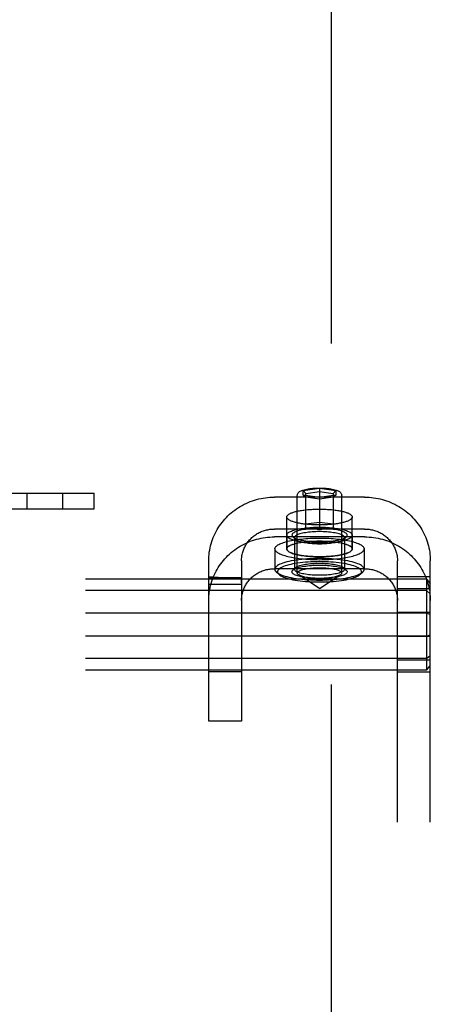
# Model space of a CAD drawing. Header units: inches. Extents: x 0 to 236, y 0 to 153.
# Tile 60 of 99: x 135.44 to 137, y 56.3 to 60.05. Entities that reach past the tile are written whole.
import ezdxf

# ---------------------------------------------------------------- set-up
doc = ezdxf.new("R2010")
doc.units = ezdxf.units.IN
doc.header["$LTSCALE"] = 12.986111
doc.header["$MEASUREMENT"] = 0
doc.linetypes.add('HIDDEN', pattern=[0.2, 0.1, -0.1])
doc.layers.add('DEFAULT_2', color=8, linetype='HIDDEN')

msp = doc.modelspace()

# ---------------------------------------------------------------- linework, layer by layer
at = {"layer": 'DEFAULT_2', "color": 8, "linetype": 'HIDDEN'}
for p, q in [((136.6261, 17.2568), (136.6261, 96.2268)), ((135.3121, 58.2418), (135.7221, 58.2418)), ((135.4654, 58.2418), (135.4654, 58.1818)), ((135.6014, 58.2418), (135.6014, 58.1818)), ((135.7221, 58.1818), (135.7221, 58.2418)), ((136.4956, 57.9378), (136.4956, 58.2337)), ((136.5176, 58.2522), (136.5801, 58.2609)), ((136.5176, 58.2348), (136.5176, 58.2522)), ((136.5176, 58.2522), (136.5276, 58.2411)), ((136.5801, 58.226), (136.5176, 58.2348)), ((136.5176, 58.2348), (136.5276, 58.2264)), ((136.5276, 58.2411), (136.5801, 58.2484)), ((136.5276, 58.11), (136.5276, 58.2411)), ((136.5801, 58.2609), (136.6426, 58.2522)), ((136.5801, 58.2609), (136.5801, 58.1027)), ((136.5801, 58.2484), (136.6326, 58.2411)), ((136.6426, 58.2348), (136.5801, 58.226)), ((136.6426, 58.2522), (136.6326, 58.2411)), ((136.6326, 58.2411), (136.6326, 58.11)), ((136.6426, 58.2348), (136.6326, 58.2264)), ((136.6426, 58.2522), (136.6426, 58.2348)), ((136.6646, 57.9378), (136.6646, 58.2337)), ((136.7521, 58.2268), (136.4081, 58.2268)), ((136.5801, 58.2191), (136.5276, 58.2264)), ((136.6326, 58.2264), (136.5801, 58.2191)), ((135.3121, 58.1818), (135.7221, 58.1818)), ((136.4551, 58.0299), (136.4551, 58.1512)), ((136.5276, 58.1247), (136.5801, 58.132)), ((136.5801, 58.132), (136.6326, 58.1247)), ((136.7051, 58.0299), (136.7051, 58.1512)), ((136.7521, 58.1055), (136.4081, 58.1055)), ((136.4556, 58.0823), (136.4556, 58.0299)), ((136.5801, 58.1027), (136.5276, 58.11)), ((136.6326, 58.11), (136.5801, 58.1027)), ((136.7046, 58.0823), (136.7046, 58.0299)), ((136.7521, 58.0756), (136.4081, 58.0756)), ((136.4881, 58.0669), (136.4784, 58.076)), ((136.4851, 58.0726), (136.4851, 57.9523)), ((136.6721, 58.0669), (136.6818, 58.076)), ((136.6751, 58.0726), (136.6751, 57.9523)), ((136.4101, 58.0299), (136.4101, 57.9523)), ((136.7501, 58.0299), (136.7501, 57.9523)), ((136.1581, 57.3744), (136.1581, 57.9843)), ((136.2831, 57.9843), (136.2831, 57.3744)), ((136.8771, 51.7952), (136.8771, 57.9843)), ((137.0021, 51.7952), (137.0021, 57.9843)), ((136.7521, 57.9543), (136.4081, 57.9543)), ((136.4252, 57.933), (136.4155, 57.9421)), ((136.4881, 57.958), (136.4784, 57.9489)), ((136.5801, 57.8795), (136.501, 57.9306)), ((136.5801, 57.8795), (136.6592, 57.9306)), ((136.6721, 57.958), (136.6818, 57.9489)), ((136.7351, 57.933), (136.7448, 57.9421)), ((136.9871, 57.9152), (133.5171, 57.9152)), ((136.1763, 57.9216), (136.1581, 57.9218)), ((136.1581, 57.9218), (136.1581, 57.9215)), ((136.1581, 57.9215), (136.2831, 57.9215)), ((136.1581, 57.8988), (136.1582, 57.9131)), ((136.1581, 57.8958), (136.2831, 57.8958)), ((136.1582, 57.9131), (136.1583, 57.9164)), ((136.1936, 57.9215), (136.1763, 57.9216)), ((136.2831, 57.9209), (136.2831, 57.9215)), ((136.2832, 57.9164), (136.2831, 57.9209)), ((136.2831, 57.9001), (136.2832, 57.9094)), ((136.2832, 57.9139), (136.2832, 57.9164)), ((136.2832, 57.9094), (136.2832, 57.9139)), ((137.0021, 57.9235), (136.8771, 57.9235)), ((136.9871, 57.9152), (137.0021, 57.8985)), ((136.9871, 57.9152), (136.9871, 57.5683)), ((136.9871, 57.8715), (133.5171, 57.8715)), ((137.0021, 57.8778), (136.8771, 57.8778)), ((136.9871, 57.8715), (137.0021, 57.8591)), ((136.9871, 57.7854), (133.5171, 57.7854)), ((137.0021, 57.7875), (136.8771, 57.7875)), ((136.9871, 57.7854), (137.0021, 57.7812)), ((136.9871, 57.6981), (133.5171, 57.6981)), ((137.0021, 57.696), (136.8771, 57.696)), ((136.9871, 57.6981), (137.0021, 57.7023)), ((136.9871, 57.612), (133.5171, 57.612)), ((137.0021, 57.6057), (136.8771, 57.6057)), ((136.9871, 57.612), (137.0021, 57.6244)), ((136.9871, 57.5683), (133.5171, 57.5683)), ((136.2831, 57.5618), (136.1581, 57.5618)), ((137.0021, 57.56), (136.8771, 57.56)), ((136.9871, 57.5683), (137.0021, 57.585)), ((136.2831, 57.3744), (136.1581, 57.3744))]:
    msp.add_line(p, q, dxfattribs=at)
for points in [[(136.4956, 58.2337), (136.4958, 58.2359), (136.4963, 58.2382), (136.4972, 58.2404), (136.4985, 58.2424), (136.5001, 58.2444), (136.502, 58.2462), (136.5042, 58.2479), (136.5067, 58.2495), (136.5097, 58.251), (136.5131, 58.2525), (136.5171, 58.2539), (136.5217, 58.2553), (136.5266, 58.2565), (136.5319, 58.2576), (136.5373, 58.2586), (136.543, 58.2594), (136.5489, 58.2601), (136.5549, 58.2607), (136.5611, 58.2611), (136.5674, 58.2615), (136.5737, 58.2617), (136.5801, 58.2617)], [(136.5801, 58.2617), (136.5866, 58.2617), (136.593, 58.2615), (136.5993, 58.2611), (136.6055, 58.2607), (136.6116, 58.2601), (136.6175, 58.2594), (136.6232, 58.2585), (136.6287, 58.2576), (136.634, 58.2564), (136.6389, 58.2552), (136.6435, 58.2538), (136.6475, 58.2524), (136.6508, 58.2509), (136.6537, 58.2494), (136.6562, 58.2478), (136.6584, 58.2461), (136.6603, 58.2443), (136.6618, 58.2424), (136.663, 58.2403), (136.6639, 58.2382), (136.6645, 58.2359), (136.6646, 58.2337)], [(136.1581, 57.9843), (136.1583, 57.9925), (136.1587, 58.0008), (136.1594, 58.0091), (136.1605, 58.0173), (136.1618, 58.0255), (136.1634, 58.0336), (136.1652, 58.0417), (136.1674, 58.0497), (136.1698, 58.0576), (136.1726, 58.0655), (136.1755, 58.0732), (136.1788, 58.0809), (136.1823, 58.0884), (136.1861, 58.0958), (136.1902, 58.1031), (136.1945, 58.1103), (136.1991, 58.1173), (136.2039, 58.1241), (136.2089, 58.1308), (136.2142, 58.1373), (136.2197, 58.1437), (136.2254, 58.1498), (136.2314, 58.1558), (136.2375, 58.1615), (136.2438, 58.1671), (136.2504, 58.1724), (136.2571, 58.1775), (136.264, 58.1824), (136.271, 58.1871), (136.2782, 58.1915), (136.2856, 58.1957), (136.2931, 58.1996), (136.3008, 58.2033), (136.3085, 58.2067), (136.3164, 58.2099), (136.3244, 58.2128), (136.3325, 58.2155), (136.3407, 58.2178), (136.3489, 58.2199), (136.3573, 58.2218), (136.3656, 58.2233), (136.3741, 58.2246), (136.3826, 58.2256), (136.3911, 58.2263), (136.3996, 58.2267), (136.4081, 58.2268)], [(136.7521, 58.2268), (136.7607, 58.2267), (136.7692, 58.2263), (136.7777, 58.2256), (136.7862, 58.2246), (136.7946, 58.2233), (136.803, 58.2218), (136.8113, 58.2199), (136.8196, 58.2178), (136.8278, 58.2155), (136.8358, 58.2128), (136.8438, 58.2099), (136.8517, 58.2068), (136.8595, 58.2033), (136.8671, 58.1996), (136.8746, 58.1957), (136.882, 58.1915), (136.8892, 58.1871), (136.8963, 58.1824), (136.9032, 58.1775), (136.9099, 58.1724), (136.9164, 58.1671), (136.9228, 58.1615), (136.9289, 58.1558), (136.9348, 58.1498), (136.9406, 58.1437), (136.9461, 58.1373), (136.9513, 58.1308), (136.9564, 58.1241), (136.9612, 58.1173), (136.9657, 58.1103), (136.97, 58.1031), (136.9741, 58.0959), (136.9779, 58.0884), (136.9814, 58.0809), (136.9847, 58.0733), (136.9877, 58.0655), (136.9904, 58.0576), (136.9929, 58.0497), (136.995, 58.0417), (136.9969, 58.0336), (136.9985, 58.0255), (136.9998, 58.0173), (137.0008, 58.0091), (137.0015, 58.0008), (137.002, 57.9925), (137.0021, 57.9843)], [(136.4551, 58.1512), (136.4552, 58.1525), (136.4556, 58.1537), (136.4561, 58.155), (136.4568, 58.1562), (136.4578, 58.1574), (136.459, 58.1587), (136.4603, 58.1599), (136.4619, 58.161), (136.4637, 58.1622), (136.4657, 58.1634), (136.4678, 58.1645), (136.4702, 58.1656), (136.4727, 58.1667), (136.4755, 58.1678), (136.4784, 58.1688), (136.4815, 58.1698), (136.4847, 58.1708), (136.4882, 58.1717), (136.4917, 58.1726), (136.4955, 58.1735), (136.4993, 58.1743), (136.5034, 58.1751), (136.5075, 58.1758), (136.5118, 58.1765), (136.5161, 58.1772), (136.5206, 58.1778), (136.5252, 58.1784), (136.5299, 58.1789), (136.5347, 58.1794), (136.5395, 58.1798), (136.5445, 58.1802), (136.5494, 58.1805), (136.5545, 58.1808), (136.5596, 58.1811), (136.5647, 58.1812), (136.5698, 58.1814), (136.575, 58.1814), (136.5801, 58.1815)], [(136.5801, 58.1815), (136.5853, 58.1814), (136.5904, 58.1814), (136.5956, 58.1812), (136.6007, 58.1811), (136.6058, 58.1808), (136.6108, 58.1805), (136.6158, 58.1802), (136.6207, 58.1798), (136.6256, 58.1794), (136.6303, 58.1789), (136.635, 58.1784), (136.6396, 58.1778), (136.6441, 58.1772), (136.6485, 58.1765), (136.6528, 58.1758), (136.6569, 58.1751), (136.6609, 58.1743), (136.6648, 58.1735), (136.6685, 58.1726), (136.6721, 58.1717), (136.6755, 58.1708), (136.6788, 58.1698), (136.6819, 58.1688), (136.6848, 58.1678), (136.6875, 58.1667), (136.6901, 58.1656), (136.6924, 58.1645), (136.6946, 58.1634), (136.6966, 58.1622), (136.6984, 58.161), (136.6999, 58.1599), (136.7013, 58.1587), (136.7025, 58.1574), (136.7034, 58.1562), (136.7042, 58.155), (136.7047, 58.1537), (136.705, 58.1525), (136.7051, 58.1512)], [(136.5801, 58.121), (136.575, 58.121), (136.5698, 58.1211), (136.5647, 58.1212), (136.5596, 58.1214), (136.5545, 58.1216), (136.5494, 58.1219), (136.5445, 58.1222), (136.5395, 58.1226), (136.5347, 58.1231), (136.5299, 58.1235), (136.5252, 58.1241), (136.5206, 58.1246), (136.5161, 58.1252), (136.5118, 58.1259), (136.5075, 58.1266), (136.5034, 58.1274), (136.4993, 58.1282), (136.4955, 58.129), (136.4917, 58.1298), (136.4882, 58.1307), (136.4847, 58.1317), (136.4815, 58.1327), (136.4784, 58.1337), (136.4755, 58.1347), (136.4727, 58.1357), (136.4702, 58.1368), (136.4678, 58.1379), (136.4657, 58.1391), (136.4637, 58.1402), (136.4619, 58.1414), (136.4603, 58.1426), (136.459, 58.1438), (136.4578, 58.145), (136.4568, 58.1463), (136.4561, 58.1475), (136.4556, 58.1487), (136.4552, 58.15), (136.4551, 58.1512)], [(136.7051, 58.1512), (136.705, 58.15), (136.7047, 58.1487), (136.7042, 58.1475), (136.7034, 58.1463), (136.7025, 58.145), (136.7013, 58.1438), (136.6999, 58.1426), (136.6984, 58.1414), (136.6966, 58.1402), (136.6946, 58.1391), (136.6924, 58.1379), (136.6901, 58.1368), (136.6875, 58.1357), (136.6848, 58.1347), (136.6819, 58.1337), (136.6788, 58.1327), (136.6755, 58.1317), (136.6721, 58.1307), (136.6685, 58.1298), (136.6648, 58.129), (136.6609, 58.1282), (136.6569, 58.1274), (136.6528, 58.1266), (136.6485, 58.1259), (136.6441, 58.1252), (136.6396, 58.1246), (136.635, 58.1241), (136.6303, 58.1235), (136.6256, 58.1231), (136.6207, 58.1226), (136.6158, 58.1222), (136.6108, 58.1219), (136.6058, 58.1216), (136.6007, 58.1214), (136.5956, 58.1212), (136.5904, 58.1211), (136.5853, 58.121), (136.5801, 58.121)], [(136.2831, 57.9843), (136.2832, 57.9884), (136.2834, 57.9925), (136.2838, 57.9967), (136.2843, 58.0008), (136.2849, 58.0049), (136.2857, 58.0089), (136.2867, 58.013), (136.2878, 58.017), (136.289, 58.0209), (136.2903, 58.0249), (136.2918, 58.0287), (136.2935, 58.0326), (136.2952, 58.0363), (136.2971, 58.04), (136.2992, 58.0437), (136.3013, 58.0473), (136.3036, 58.0508), (136.306, 58.0542), (136.3085, 58.0575), (136.3112, 58.0608), (136.3139, 58.064), (136.3168, 58.067), (136.3197, 58.07), (136.3228, 58.0729), (136.326, 58.0757), (136.3292, 58.0783), (136.3326, 58.0809), (136.336, 58.0833), (136.3396, 58.0857), (136.3432, 58.0879), (136.3469, 58.09), (136.3506, 58.0919), (136.3544, 58.0938), (136.3583, 58.0955), (136.3623, 58.0971), (136.3663, 58.0985), (136.3703, 58.0999), (136.3744, 58.101), (136.3785, 58.1021), (136.3827, 58.103), (136.3869, 58.1038), (136.3911, 58.1044), (136.3953, 58.1049), (136.3996, 58.1053), (136.4039, 58.1055), (136.4081, 58.1055)], [(136.4556, 58.0823), (136.4559, 58.0842), (136.4565, 58.086), (136.4577, 58.0878), (136.4592, 58.0895), (136.4613, 58.0913), (136.4637, 58.093), (136.4666, 58.0947), (136.4699, 58.0963), (136.4736, 58.0979), (136.4777, 58.0994), (136.4821, 58.1009), (136.4869, 58.1023), (136.4921, 58.1036), (136.4976, 58.1049), (136.5033, 58.106), (136.5094, 58.1071), (136.5157, 58.1081), (136.5223, 58.109), (136.529, 58.1098), (136.536, 58.1105), (136.5431, 58.1111), (136.5503, 58.1116), (136.5577, 58.112), (136.5651, 58.1122), (136.5726, 58.1124), (136.5801, 58.1125), (136.5876, 58.1124), (136.5951, 58.1122), (136.6026, 58.112), (136.6099, 58.1116), (136.6172, 58.1111), (136.6243, 58.1105), (136.6312, 58.1098), (136.638, 58.109), (136.6445, 58.1081), (136.6509, 58.1071), (136.6569, 58.106), (136.6627, 58.1049), (136.6682, 58.1036), (136.6733, 58.1023), (136.6781, 58.1009), (136.6826, 58.0994), (136.6867, 58.0979), (136.6904, 58.0963), (136.6937, 58.0947), (136.6965, 58.093), (136.699, 58.0913), (136.701, 58.0895), (136.7026, 58.0878), (136.7037, 58.086), (136.7044, 58.0842), (136.7046, 58.0823)], [(136.4556, 58.0823), (136.4559, 58.0805), (136.4565, 58.0787), (136.4577, 58.0769), (136.4592, 58.0751), (136.4613, 58.0734), (136.4637, 58.0717), (136.4666, 58.07), (136.4699, 58.0683), (136.4736, 58.0668), (136.4777, 58.0652), (136.4821, 58.0638), (136.4869, 58.0624), (136.4921, 58.061), (136.4976, 58.0598), (136.5033, 58.0586), (136.5094, 58.0575), (136.5157, 58.0566), (136.5223, 58.0557), (136.529, 58.0549), (136.536, 58.0542), (136.5431, 58.0536), (136.5503, 58.0531), (136.5577, 58.0527), (136.5651, 58.0524), (136.5726, 58.0523), (136.5801, 58.0522), (136.5876, 58.0523), (136.5951, 58.0524), (136.6026, 58.0527), (136.6099, 58.0531), (136.6172, 58.0536), (136.6243, 58.0542), (136.6312, 58.0549), (136.638, 58.0557), (136.6445, 58.0566), (136.6509, 58.0575), (136.6569, 58.0586), (136.6627, 58.0598), (136.6682, 58.061), (136.6733, 58.0624), (136.6781, 58.0638), (136.6826, 58.0652), (136.6867, 58.0668), (136.6904, 58.0683), (136.6937, 58.07), (136.6965, 58.0717), (136.699, 58.0734), (136.701, 58.0751), (136.7026, 58.0769), (136.7037, 58.0787), (136.7044, 58.0805), (136.7046, 58.0823)], [(136.6851, 58.0823), (136.6849, 58.0842), (136.684, 58.086), (136.6826, 58.0879), (136.6806, 58.0897), (136.678, 58.0915), (136.6749, 58.0933), (136.6712, 58.095), (136.667, 58.0966), (136.6623, 58.0981), (136.6572, 58.0996), (136.6517, 58.1009), (136.6457, 58.1022), (136.6394, 58.1033), (136.6327, 58.1043), (136.6258, 58.1052), (136.6186, 58.106), (136.6111, 58.1066), (136.6035, 58.1071), (136.5958, 58.1075), (136.588, 58.1077), (136.5801, 58.1077), (136.5723, 58.1077), (136.5645, 58.1075), (136.5567, 58.1071), (136.5491, 58.1066), (136.5417, 58.106), (136.5345, 58.1052), (136.5275, 58.1043), (136.5209, 58.1033), (136.5145, 58.1022), (136.5086, 58.1009), (136.5031, 58.0996), (136.4979, 58.0981), (136.4933, 58.0966), (136.4891, 58.095), (136.4854, 58.0933), (136.4823, 58.0915), (136.4797, 58.0897), (136.4777, 58.0879), (136.4762, 58.086), (136.4754, 58.0842), (136.4751, 58.0823)], [(136.4751, 58.0823), (136.4754, 58.0805), (136.4762, 58.0786), (136.4777, 58.0768), (136.4784, 58.076)], [(136.6751, 58.0726), (136.6749, 58.0743), (136.6741, 58.076), (136.6728, 58.0777), (136.671, 58.0793), (136.6687, 58.081), (136.6658, 58.0825), (136.6625, 58.0841), (136.6587, 58.0855), (136.6545, 58.0869), (136.6499, 58.0882), (136.6448, 58.0895), (136.6395, 58.0906), (136.6338, 58.0916), (136.6277, 58.0925), (136.6214, 58.0933), (136.6149, 58.094), (136.6082, 58.0946), (136.6013, 58.095), (136.5943, 58.0954), (136.5872, 58.0956), (136.5801, 58.0956), (136.573, 58.0956), (136.5659, 58.0954), (136.559, 58.095), (136.5521, 58.0946), (136.5454, 58.094), (136.5388, 58.0933), (136.5325, 58.0925), (136.5265, 58.0916), (136.5208, 58.0906), (136.5154, 58.0895), (136.5104, 58.0882), (136.5058, 58.0869), (136.5015, 58.0855), (136.4977, 58.0841), (136.4944, 58.0825), (136.4916, 58.081), (136.4892, 58.0793), (136.4874, 58.0777), (136.4861, 58.076), (136.4854, 58.0743), (136.4851, 58.0726)], [(136.6818, 58.076), (136.6826, 58.0768), (136.684, 58.0786), (136.6849, 58.0805), (136.6851, 58.0823)], [(136.7521, 58.1055), (136.7564, 58.1055), (136.7607, 58.1053), (136.7649, 58.1049), (136.7691, 58.1044), (136.7734, 58.1038), (136.7776, 58.103), (136.7817, 58.1021), (136.7859, 58.101), (136.7899, 58.0999), (136.794, 58.0985), (136.798, 58.0971), (136.8019, 58.0955), (136.8058, 58.0938), (136.8096, 58.092), (136.8134, 58.09), (136.8171, 58.0879), (136.8207, 58.0857), (136.8242, 58.0833), (136.8277, 58.0809), (136.831, 58.0783), (136.8343, 58.0757), (136.8374, 58.0729), (136.8405, 58.07), (136.8435, 58.067), (136.8463, 58.064), (136.8491, 58.0608), (136.8517, 58.0575), (136.8543, 58.0542), (136.8567, 58.0508), (136.8589, 58.0473), (136.8611, 58.0437), (136.8631, 58.0401), (136.865, 58.0363), (136.8668, 58.0326), (136.8684, 58.0288), (136.8699, 58.0249), (136.8713, 58.0209), (136.8725, 58.017), (136.8736, 58.013), (136.8745, 58.0089), (136.8753, 58.0049), (136.876, 58.0008), (136.8765, 57.9967), (136.8768, 57.9925), (136.8771, 57.9884), (136.8771, 57.9843)], [(136.1581, 57.8331), (136.1583, 57.8413), (136.1587, 57.8496), (136.1594, 57.8579), (136.1605, 57.8661), (136.1618, 57.8743), (136.1634, 57.8824), (136.1652, 57.8905), (136.1674, 57.8985), (136.1698, 57.9064), (136.1726, 57.9143), (136.1755, 57.922), (136.1788, 57.9297), (136.1823, 57.9372), (136.1861, 57.9446), (136.1902, 57.9519), (136.1945, 57.9591), (136.1991, 57.9661), (136.2039, 57.9729), (136.2089, 57.9796), (136.2142, 57.9861), (136.2197, 57.9925), (136.2254, 57.9986), (136.2314, 58.0046), (136.2375, 58.0103), (136.2438, 58.0159), (136.2504, 58.0212), (136.2571, 58.0263), (136.264, 58.0312), (136.271, 58.0359), (136.2782, 58.0403), (136.2856, 58.0445), (136.2931, 58.0484), (136.3008, 58.0521), (136.3085, 58.0555), (136.3164, 58.0587), (136.3244, 58.0616), (136.3325, 58.0643), (136.3407, 58.0666), (136.3489, 58.0687), (136.3573, 58.0706), (136.3656, 58.0721), (136.3741, 58.0734), (136.3826, 58.0744), (136.3911, 58.0751), (136.3996, 58.0755), (136.4081, 58.0756)], [(136.4101, 58.0299), (136.4104, 58.0321), (136.4111, 58.0342), (136.4122, 58.0364), (136.4138, 58.0385), (136.4159, 58.0406), (136.4184, 58.0426), (136.4214, 58.0447), (136.4248, 58.0467), (136.4287, 58.0486), (136.4329, 58.0505), (136.4376, 58.0523), (136.4426, 58.0541), (136.448, 58.0558), (136.4538, 58.0575), (136.4599, 58.059), (136.4664, 58.0605), (136.4731, 58.0619), (136.4802, 58.0632), (136.4875, 58.0644), (136.4951, 58.0656), (136.5029, 58.0666), (136.511, 58.0675), (136.5192, 58.0683), (136.5276, 58.0691), (136.5361, 58.0697), (136.5448, 58.0702), (136.5535, 58.0706), (136.5624, 58.0708), (136.5712, 58.071), (136.5801, 58.0711), (136.589, 58.071), (136.5979, 58.0708), (136.6067, 58.0706), (136.6155, 58.0702), (136.6241, 58.0697), (136.6327, 58.0691), (136.641, 58.0683), (136.6493, 58.0675), (136.6573, 58.0666), (136.6651, 58.0656), (136.6727, 58.0644), (136.6801, 58.0632), (136.6871, 58.0619), (136.6939, 58.0605), (136.7003, 58.059), (136.7065, 58.0575), (136.7122, 58.0558), (136.7177, 58.0541), (136.7227, 58.0523), (136.7274, 58.0505), (136.7316, 58.0486), (136.7354, 58.0467), (136.7388, 58.0447), (136.7418, 58.0426), (136.7443, 58.0406), (136.7464, 58.0385), (136.748, 58.0364), (136.7492, 58.0342), (136.7499, 58.0321), (136.7501, 58.0299)], [(136.4551, 58.0299), (136.4552, 58.0312), (136.4556, 58.0324), (136.4561, 58.0337), (136.4568, 58.0349), (136.4578, 58.0361), (136.459, 58.0374), (136.4603, 58.0386), (136.4619, 58.0398), (136.4637, 58.0409), (136.4657, 58.0421), (136.4678, 58.0432), (136.4702, 58.0443), (136.4727, 58.0454), (136.4755, 58.0465), (136.4784, 58.0475), (136.4815, 58.0485), (136.4847, 58.0495), (136.4882, 58.0504), (136.4917, 58.0513), (136.4955, 58.0522), (136.4993, 58.053), (136.5034, 58.0538), (136.5075, 58.0546), (136.5118, 58.0553), (136.5161, 58.0559), (136.5206, 58.0565), (136.5252, 58.0571), (136.5299, 58.0576), (136.5347, 58.0581), (136.5395, 58.0585), (136.5445, 58.0589), (136.5494, 58.0593), (136.5545, 58.0595), (136.5596, 58.0598), (136.5647, 58.0599), (136.5698, 58.0601), (136.575, 58.0602), (136.5801, 58.0602)], [(136.4556, 58.0299), (136.4559, 58.0318), (136.4565, 58.0336), (136.4577, 58.0354), (136.4592, 58.0371), (136.4613, 58.0389), (136.4637, 58.0406), (136.4666, 58.0423), (136.4699, 58.0439), (136.4736, 58.0455), (136.4777, 58.0471), (136.4821, 58.0485), (136.4869, 58.0499), (136.4921, 58.0512), (136.4976, 58.0525), (136.5033, 58.0537), (136.5094, 58.0547), (136.5157, 58.0557), (136.5223, 58.0566), (136.529, 58.0574), (136.536, 58.0581), (136.5431, 58.0587), (136.5503, 58.0592), (136.5577, 58.0596), (136.5651, 58.0598), (136.5726, 58.06), (136.5801, 58.0601), (136.5876, 58.06), (136.5951, 58.0598), (136.6026, 58.0596), (136.6099, 58.0592), (136.6172, 58.0587), (136.6243, 58.0581), (136.6312, 58.0574), (136.638, 58.0566), (136.6445, 58.0557), (136.6509, 58.0547), (136.6569, 58.0537), (136.6627, 58.0525), (136.6682, 58.0512), (136.6733, 58.0499), (136.6781, 58.0485), (136.6826, 58.0471), (136.6867, 58.0455), (136.6904, 58.0439), (136.6937, 58.0423), (136.6965, 58.0406), (136.699, 58.0389), (136.701, 58.0371), (136.7026, 58.0354), (136.7037, 58.0336), (136.7044, 58.0318), (136.7046, 58.0299)], [(136.4784, 58.076), (136.4797, 58.0749), (136.4823, 58.0731), (136.4854, 58.0714), (136.4891, 58.0697), (136.4933, 58.0681), (136.4979, 58.0665), (136.5031, 58.0651), (136.5086, 58.0637), (136.5145, 58.0625), (136.5209, 58.0614), (136.5275, 58.0604), (136.5345, 58.0595), (136.5417, 58.0587), (136.5491, 58.0581), (136.5567, 58.0576), (136.5644, 58.0572), (136.5723, 58.057), (136.5801, 58.0569), (136.588, 58.057), (136.5958, 58.0572), (136.6035, 58.0576), (136.6111, 58.0581), (136.6186, 58.0587), (136.6258, 58.0595), (136.6327, 58.0604), (136.6394, 58.0614), (136.6457, 58.0625), (136.6516, 58.0637), (136.6572, 58.0651), (136.6623, 58.0665), (136.667, 58.0681), (136.6712, 58.0697), (136.6749, 58.0714), (136.678, 58.0731), (136.6806, 58.0749), (136.6818, 58.076)], [(136.4851, 58.0726), (136.4854, 58.071), (136.4861, 58.0693), (136.4874, 58.0676), (136.4881, 58.0669)], [(136.4881, 58.0669), (136.4892, 58.0659), (136.4916, 58.0643), (136.4944, 58.0627), (136.4977, 58.0612), (136.5015, 58.0597), (136.5058, 58.0583), (136.5104, 58.057), (136.5154, 58.0558), (136.5208, 58.0547), (136.5265, 58.0537), (136.5325, 58.0527), (136.5388, 58.0519), (136.5453, 58.0512), (136.5521, 58.0507), (136.5589, 58.0502), (136.5659, 58.0499), (136.573, 58.0497), (136.5801, 58.0497), (136.5872, 58.0497), (136.5943, 58.0499), (136.6013, 58.0502), (136.6082, 58.0507), (136.6149, 58.0512), (136.6214, 58.0519), (136.6277, 58.0527), (136.6337, 58.0537), (136.6395, 58.0547), (136.6448, 58.0558), (136.6499, 58.057), (136.6545, 58.0583), (136.6587, 58.0597), (136.6625, 58.0612), (136.6658, 58.0627), (136.6687, 58.0643), (136.671, 58.0659), (136.6721, 58.0669)], [(136.5801, 58.0602), (136.5853, 58.0602), (136.5904, 58.0601), (136.5956, 58.0599), (136.6007, 58.0598), (136.6058, 58.0595), (136.6108, 58.0593), (136.6158, 58.0589), (136.6207, 58.0585), (136.6256, 58.0581), (136.6303, 58.0576), (136.635, 58.0571), (136.6396, 58.0565), (136.6441, 58.0559), (136.6485, 58.0553), (136.6528, 58.0546), (136.6569, 58.0538), (136.6609, 58.053), (136.6648, 58.0522), (136.6685, 58.0513), (136.6721, 58.0504), (136.6755, 58.0495), (136.6788, 58.0485), (136.6819, 58.0475), (136.6848, 58.0465), (136.6875, 58.0454), (136.6901, 58.0443), (136.6924, 58.0432), (136.6946, 58.0421), (136.6966, 58.0409), (136.6984, 58.0398), (136.6999, 58.0386), (136.7013, 58.0374), (136.7025, 58.0361), (136.7034, 58.0349), (136.7042, 58.0337), (136.7047, 58.0324), (136.705, 58.0312), (136.7051, 58.0299)], [(136.6721, 58.0669), (136.6728, 58.0676), (136.6741, 58.0693), (136.6749, 58.071), (136.6751, 58.0726)], [(136.7521, 58.0756), (136.7607, 58.0755), (136.7692, 58.0751), (136.7777, 58.0744), (136.7862, 58.0734), (136.7946, 58.0721), (136.803, 58.0706), (136.8113, 58.0687), (136.8196, 58.0666), (136.8278, 58.0643), (136.8358, 58.0616), (136.8438, 58.0587), (136.8517, 58.0556), (136.8595, 58.0521), (136.8671, 58.0484), (136.8746, 58.0445), (136.882, 58.0403), (136.8892, 58.0359), (136.8963, 58.0312), (136.9032, 58.0263), (136.9099, 58.0212), (136.9164, 58.0159), (136.9228, 58.0103), (136.9289, 58.0046), (136.9348, 57.9986), (136.9406, 57.9925), (136.9461, 57.9861), (136.9513, 57.9796), (136.9564, 57.9729), (136.9612, 57.9661), (136.9657, 57.9591), (136.97, 57.9519), (136.9741, 57.9447), (136.9779, 57.9372), (136.9814, 57.9297), (136.9847, 57.922), (136.9877, 57.9143), (136.9904, 57.9064), (136.9929, 57.8985), (136.995, 57.8905), (136.9969, 57.8824), (136.9985, 57.8743), (136.9998, 57.8661), (137.0008, 57.8579), (137.0015, 57.8496), (137.002, 57.8413), (137.0021, 57.8331)], [(136.4101, 58.0299), (136.4104, 58.0278), (136.4111, 58.0256), (136.4122, 58.0235), (136.4138, 58.0214), (136.4159, 58.0193), (136.4184, 58.0172), (136.4214, 58.0152), (136.4248, 58.0132), (136.4287, 58.0113), (136.4329, 58.0094), (136.4376, 58.0075), (136.4426, 58.0058), (136.448, 58.0041), (136.4538, 58.0024), (136.4599, 58.0009), (136.4664, 57.9994), (136.4731, 57.998), (136.4802, 57.9967), (136.4875, 57.9954), (136.4951, 57.9943), (136.5029, 57.9933), (136.511, 57.9924), (136.5192, 57.9915), (136.5276, 57.9908), (136.5361, 57.9902), (136.5448, 57.9897), (136.5535, 57.9893), (136.5624, 57.989), (136.5712, 57.9889), (136.5801, 57.9888), (136.589, 57.9889), (136.5979, 57.989), (136.6067, 57.9893), (136.6155, 57.9897), (136.6241, 57.9902), (136.6327, 57.9908), (136.641, 57.9915), (136.6493, 57.9924), (136.6573, 57.9933), (136.6651, 57.9943), (136.6727, 57.9954), (136.6801, 57.9967), (136.6871, 57.998), (136.6939, 57.9994), (136.7003, 58.0009), (136.7065, 58.0024), (136.7122, 58.0041), (136.7177, 58.0058), (136.7227, 58.0075), (136.7274, 58.0094), (136.7316, 58.0113), (136.7354, 58.0132), (136.7388, 58.0152), (136.7418, 58.0172), (136.7443, 58.0193), (136.7464, 58.0214), (136.748, 58.0235), (136.7492, 58.0256), (136.7499, 58.0278), (136.7501, 58.0299)], [(136.5801, 57.9997), (136.575, 57.9997), (136.5698, 57.9998), (136.5647, 57.9999), (136.5596, 58.0001), (136.5545, 58.0003), (136.5494, 58.0006), (136.5445, 58.001), (136.5395, 58.0013), (136.5347, 58.0018), (136.5299, 58.0022), (136.5252, 58.0028), (136.5206, 58.0033), (136.5161, 58.004), (136.5118, 58.0046), (136.5075, 58.0053), (136.5034, 58.0061), (136.4993, 58.0069), (136.4955, 58.0077), (136.4917, 58.0086), (136.4882, 58.0095), (136.4847, 58.0104), (136.4815, 58.0114), (136.4784, 58.0124), (136.4755, 58.0134), (136.4727, 58.0145), (136.4702, 58.0155), (136.4678, 58.0167), (136.4657, 58.0178), (136.4637, 58.0189), (136.4619, 58.0201), (136.4603, 58.0213), (136.459, 58.0225), (136.4578, 58.0237), (136.4568, 58.025), (136.4561, 58.0262), (136.4556, 58.0274), (136.4552, 58.0287), (136.4551, 58.0299)], [(136.4556, 58.0299), (136.4559, 58.0281), (136.4565, 58.0263), (136.4577, 58.0245), (136.4592, 58.0227), (136.4613, 58.021), (136.4637, 58.0193), (136.4666, 58.0176), (136.4699, 58.0159), (136.4736, 58.0144), (136.4777, 58.0128), (136.4821, 58.0114), (136.4869, 58.01), (136.4921, 58.0086), (136.4976, 58.0074), (136.5033, 58.0062), (136.5094, 58.0052), (136.5157, 58.0042), (136.5223, 58.0033), (136.529, 58.0025), (136.536, 58.0018), (136.5431, 58.0012), (136.5503, 58.0007), (136.5577, 58.0003), (136.5651, 58), (136.5726, 57.9999), (136.5801, 57.9998), (136.5876, 57.9999), (136.5951, 58), (136.6026, 58.0003), (136.6099, 58.0007), (136.6172, 58.0012), (136.6243, 58.0018), (136.6312, 58.0025), (136.638, 58.0033), (136.6445, 58.0042), (136.6509, 58.0052), (136.6569, 58.0062), (136.6627, 58.0074), (136.6682, 58.0086), (136.6733, 58.01), (136.6781, 58.0114), (136.6826, 58.0128), (136.6867, 58.0144), (136.6904, 58.0159), (136.6937, 58.0176), (136.6965, 58.0193), (136.699, 58.021), (136.701, 58.0227), (136.7026, 58.0245), (136.7037, 58.0263), (136.7044, 58.0281), (136.7046, 58.0299)], [(136.7051, 58.0299), (136.705, 58.0287), (136.7047, 58.0274), (136.7042, 58.0262), (136.7034, 58.025), (136.7025, 58.0237), (136.7013, 58.0225), (136.6999, 58.0213), (136.6984, 58.0201), (136.6966, 58.0189), (136.6946, 58.0178), (136.6924, 58.0167), (136.6901, 58.0155), (136.6875, 58.0145), (136.6848, 58.0134), (136.6819, 58.0124), (136.6788, 58.0114), (136.6755, 58.0104), (136.6721, 58.0095), (136.6685, 58.0086), (136.6648, 58.0077), (136.6609, 58.0069), (136.6569, 58.0061), (136.6528, 58.0053), (136.6485, 58.0046), (136.6441, 58.004), (136.6396, 58.0033), (136.635, 58.0028), (136.6303, 58.0022), (136.6256, 58.0018), (136.6207, 58.0013), (136.6158, 58.001), (136.6108, 58.0006), (136.6058, 58.0003), (136.6007, 58.0001), (136.5956, 57.9999), (136.5904, 57.9998), (136.5853, 57.9997), (136.5801, 57.9997)], [(136.7501, 57.9523), (136.7497, 57.9551), (136.7486, 57.9578), (136.7467, 57.9606), (136.744, 57.9633), (136.7405, 57.966), (136.7362, 57.9686), (136.7313, 57.9711), (136.7256, 57.9736), (136.7192, 57.976), (136.7122, 57.9782), (136.7046, 57.9803), (136.6964, 57.9823), (136.6876, 57.9842), (136.6784, 57.9859), (136.6686, 57.9874), (136.6585, 57.9888), (136.648, 57.99), (136.6372, 57.9911), (136.6261, 57.9919), (136.6148, 57.9926), (136.6033, 57.9931), (136.5918, 57.9933), (136.5801, 57.9934), (136.5685, 57.9933), (136.5569, 57.9931), (136.5455, 57.9926), (136.5342, 57.9919), (136.5231, 57.9911), (136.5123, 57.99), (136.5018, 57.9888), (136.4916, 57.9874), (136.4819, 57.9859), (136.4726, 57.9842), (136.4639, 57.9823), (136.4557, 57.9803), (136.4481, 57.9782), (136.441, 57.976), (136.4347, 57.9736), (136.429, 57.9711), (136.424, 57.9686), (136.4198, 57.966), (136.4163, 57.9633), (136.4136, 57.9606), (136.4117, 57.9578), (136.4105, 57.9551), (136.4101, 57.9523)], [(136.7401, 57.9426), (136.7398, 57.9452), (136.7387, 57.9478), (136.7369, 57.9504), (136.7343, 57.953), (136.731, 57.9555), (136.7271, 57.9579), (136.7224, 57.9603), (136.717, 57.9626), (136.711, 57.9649), (136.7044, 57.967), (136.6973, 57.969), (136.6895, 57.9709), (136.6813, 57.9726), (136.6726, 57.9742), (136.6634, 57.9757), (136.6539, 57.977), (136.644, 57.9781), (136.6338, 57.9791), (136.6234, 57.9799), (136.6128, 57.9805), (136.602, 57.981), (136.5911, 57.9812), (136.5801, 57.9813), (136.5692, 57.9812), (136.5583, 57.981), (136.5475, 57.9805), (136.5369, 57.9799), (136.5264, 57.9791), (136.5163, 57.9781), (136.5064, 57.977), (136.4968, 57.9757), (136.4877, 57.9742), (136.479, 57.9726), (136.4707, 57.9709), (136.463, 57.969), (136.4558, 57.967), (136.4492, 57.9649), (136.4432, 57.9626), (136.4379, 57.9603), (136.4332, 57.9579), (136.4292, 57.9555), (136.4259, 57.953), (136.4234, 57.9504), (136.4216, 57.9478), (136.4205, 57.9452), (136.4201, 57.9426)], [(136.4784, 57.9489), (136.4797, 57.95), (136.4823, 57.9518), (136.4854, 57.9536), (136.4891, 57.9553), (136.4933, 57.9569), (136.4979, 57.9584), (136.5031, 57.9599), (136.5086, 57.9612), (136.5145, 57.9625), (136.5209, 57.9636), (136.5275, 57.9646), (136.5345, 57.9655), (136.5417, 57.9663), (136.5491, 57.9669), (136.5567, 57.9674), (136.5645, 57.9677), (136.5723, 57.9679), (136.5801, 57.968), (136.588, 57.9679), (136.5958, 57.9677), (136.6035, 57.9674), (136.6111, 57.9669), (136.6186, 57.9663), (136.6258, 57.9655), (136.6327, 57.9646), (136.6394, 57.9636), (136.6457, 57.9625), (136.6517, 57.9612), (136.6572, 57.9599), (136.6623, 57.9584), (136.667, 57.9569), (136.6712, 57.9553), (136.6749, 57.9536), (136.678, 57.9518), (136.6806, 57.95), (136.6818, 57.9489)], [(136.4881, 57.958), (136.4892, 57.959), (136.4916, 57.9606), (136.4944, 57.9622), (136.4977, 57.9638), (136.5015, 57.9652), (136.5058, 57.9666), (136.5104, 57.9679), (136.5154, 57.9691), (136.5208, 57.9703), (136.5265, 57.9713), (136.5325, 57.9722), (136.5388, 57.973), (136.5454, 57.9737), (136.5521, 57.9743), (136.559, 57.9747), (136.5659, 57.975), (136.573, 57.9752), (136.5801, 57.9753), (136.5872, 57.9752), (136.5943, 57.975), (136.6013, 57.9747), (136.6082, 57.9743), (136.6149, 57.9737), (136.6214, 57.973), (136.6277, 57.9722), (136.6338, 57.9713), (136.6395, 57.9703), (136.6448, 57.9691), (136.6499, 57.9679), (136.6545, 57.9666), (136.6587, 57.9652), (136.6625, 57.9638), (136.6658, 57.9622), (136.6687, 57.9606), (136.671, 57.959), (136.6721, 57.958)], [(136.2831, 57.8331), (136.2832, 57.8372), (136.2834, 57.8413), (136.2838, 57.8455), (136.2843, 57.8496), (136.2849, 57.8537), (136.2857, 57.8577), (136.2867, 57.8618), (136.2878, 57.8658), (136.289, 57.8697), (136.2903, 57.8737), (136.2918, 57.8775), (136.2935, 57.8814), (136.2952, 57.8851), (136.2971, 57.8888), (136.2992, 57.8925), (136.3013, 57.8961), (136.3036, 57.8996), (136.306, 57.903), (136.3085, 57.9063), (136.3112, 57.9096), (136.3139, 57.9128), (136.3168, 57.9158), (136.3197, 57.9188), (136.3228, 57.9217), (136.326, 57.9245), (136.3292, 57.9271), (136.3326, 57.9297), (136.336, 57.9321), (136.3396, 57.9345), (136.3432, 57.9367), (136.3469, 57.9388), (136.3506, 57.9407), (136.3544, 57.9426), (136.3583, 57.9443), (136.3623, 57.9459), (136.3663, 57.9473), (136.3703, 57.9487), (136.3744, 57.9498), (136.3785, 57.9509), (136.3827, 57.9518), (136.3869, 57.9526), (136.3911, 57.9532), (136.3953, 57.9537), (136.3996, 57.9541), (136.4039, 57.9543), (136.4081, 57.9543)], [(136.4101, 57.9523), (136.4105, 57.9496), (136.4117, 57.9468), (136.4136, 57.9441), (136.4155, 57.9421)], [(136.4155, 57.9421), (136.4163, 57.9413), (136.4198, 57.9387), (136.424, 57.936), (136.429, 57.9335), (136.4347, 57.931), (136.441, 57.9287), (136.448, 57.9264), (136.4557, 57.9243), (136.4639, 57.9223), (136.4726, 57.9205), (136.4819, 57.9188), (136.4916, 57.9172), (136.5018, 57.9158), (136.5123, 57.9146), (136.5231, 57.9136), (136.5342, 57.9127), (136.5455, 57.9121), (136.5569, 57.9116), (136.5685, 57.9113), (136.5801, 57.9112), (136.5918, 57.9113), (136.6033, 57.9116), (136.6148, 57.9121), (136.6261, 57.9127), (136.6372, 57.9136), (136.648, 57.9146), (136.6585, 57.9158), (136.6686, 57.9172), (136.6784, 57.9188), (136.6876, 57.9205), (136.6964, 57.9223), (136.7046, 57.9243), (136.7122, 57.9264), (136.7192, 57.9287), (136.7256, 57.931), (136.7313, 57.9335), (136.7362, 57.936), (136.7405, 57.9387), (136.744, 57.9413), (136.7448, 57.9421)], [(136.4201, 57.9426), (136.4205, 57.94), (136.4216, 57.9374), (136.4234, 57.9348), (136.4252, 57.933)], [(136.4252, 57.933), (136.4259, 57.9323), (136.4292, 57.9298), (136.4332, 57.9273), (136.4379, 57.9249), (136.4432, 57.9226), (136.4492, 57.9204), (136.4558, 57.9182), (136.463, 57.9162), (136.4707, 57.9144), (136.479, 57.9126), (136.4877, 57.911), (136.4968, 57.9096), (136.5064, 57.9083), (136.5162, 57.9071), (136.5264, 57.9062), (136.5369, 57.9053), (136.5475, 57.9047), (136.5583, 57.9043), (136.5692, 57.904), (136.5801, 57.9039), (136.5911, 57.904), (136.602, 57.9043), (136.6127, 57.9047), (136.6234, 57.9053), (136.6338, 57.9062), (136.644, 57.9071), (136.6539, 57.9083), (136.6634, 57.9096), (136.6726, 57.911), (136.6813, 57.9126), (136.6895, 57.9144), (136.6973, 57.9162), (136.7044, 57.9182), (136.711, 57.9204), (136.717, 57.9226), (136.7224, 57.9249), (136.7271, 57.9273), (136.731, 57.9298), (136.7343, 57.9323), (136.7351, 57.933)], [(136.4751, 57.9426), (136.4754, 57.9445), (136.4762, 57.9463), (136.4777, 57.9482), (136.4784, 57.9489)], [(136.6851, 57.9426), (136.6849, 57.9408), (136.684, 57.9389), (136.6826, 57.9371), (136.6806, 57.9352), (136.678, 57.9334), (136.6749, 57.9317), (136.6712, 57.93), (136.667, 57.9283), (136.6623, 57.9268), (136.6572, 57.9254), (136.6516, 57.924), (136.6457, 57.9228), (136.6394, 57.9216), (136.6327, 57.9206), (136.6258, 57.9197), (136.6186, 57.919), (136.6111, 57.9183), (136.6035, 57.9179), (136.5958, 57.9175), (136.588, 57.9173), (136.5801, 57.9172), (136.5723, 57.9173), (136.5644, 57.9175), (136.5567, 57.9179), (136.5491, 57.9183), (136.5417, 57.919), (136.5345, 57.9197), (136.5275, 57.9206), (136.5209, 57.9216), (136.5145, 57.9228), (136.5086, 57.924), (136.5031, 57.9254), (136.4979, 57.9268), (136.4933, 57.9283), (136.4891, 57.93), (136.4854, 57.9317), (136.4823, 57.9334), (136.4797, 57.9352), (136.4777, 57.9371), (136.4762, 57.9389), (136.4754, 57.9408), (136.4751, 57.9426)], [(136.4851, 57.9523), (136.4854, 57.954), (136.4861, 57.9557), (136.4874, 57.9573), (136.4881, 57.958)], [(136.6751, 57.9523), (136.6749, 57.9506), (136.6741, 57.949), (136.6728, 57.9473), (136.671, 57.9456), (136.6687, 57.944), (136.6658, 57.9424), (136.6625, 57.9409), (136.6587, 57.9394), (136.6545, 57.938), (136.6499, 57.9367), (136.6448, 57.9355), (136.6395, 57.9344), (136.6337, 57.9333), (136.6277, 57.9324), (136.6214, 57.9316), (136.6149, 57.9309), (136.6082, 57.9304), (136.6013, 57.9299), (136.5943, 57.9296), (136.5872, 57.9294), (136.5801, 57.9293), (136.573, 57.9294), (136.5659, 57.9296), (136.5589, 57.9299), (136.5521, 57.9304), (136.5453, 57.9309), (136.5388, 57.9316), (136.5325, 57.9324), (136.5265, 57.9333), (136.5208, 57.9344), (136.5154, 57.9355), (136.5104, 57.9367), (136.5058, 57.938), (136.5015, 57.9394), (136.4977, 57.9409), (136.4944, 57.9424), (136.4916, 57.944), (136.4892, 57.9456), (136.4874, 57.9473), (136.4861, 57.949), (136.4854, 57.9506), (136.4851, 57.9523)], [(136.4956, 57.9378), (136.4958, 57.9392), (136.4965, 57.9407), (136.4976, 57.9421), (136.4991, 57.9435), (136.501, 57.9449), (136.5033, 57.9463), (136.506, 57.9476), (136.509, 57.9488), (136.5125, 57.95), (136.5163, 57.9512), (136.5204, 57.9522), (136.5248, 57.9532), (136.5295, 57.9541), (136.5344, 57.955), (136.5396, 57.9557), (136.545, 57.9564), (136.5506, 57.9569), (136.5563, 57.9574), (136.5622, 57.9577), (136.5681, 57.958), (136.5741, 57.9582), (136.5801, 57.9582)], [(136.501, 57.9306), (136.4991, 57.932), (136.4976, 57.9334), (136.4965, 57.9349), (136.4958, 57.9363), (136.4956, 57.9378)], [(136.5801, 57.9173), (136.5741, 57.9174), (136.5681, 57.9175), (136.5622, 57.9178), (136.5563, 57.9181), (136.5506, 57.9186), (136.545, 57.9192), (136.5396, 57.9198), (136.5344, 57.9206), (136.5295, 57.9214), (136.5248, 57.9223), (136.5204, 57.9233), (136.5163, 57.9244), (136.5125, 57.9255), (136.509, 57.9267), (136.506, 57.928), (136.5033, 57.9293), (136.501, 57.9306)], [(136.5801, 57.9582), (136.5862, 57.9582), (136.5922, 57.958), (136.5981, 57.9577), (136.6039, 57.9574), (136.6097, 57.9569), (136.6152, 57.9564), (136.6206, 57.9557), (136.6258, 57.955), (136.6308, 57.9541), (136.6355, 57.9532), (136.6399, 57.9522), (136.644, 57.9512), (136.6478, 57.95), (136.6512, 57.9488), (136.6543, 57.9476), (136.657, 57.9463), (136.6593, 57.9449), (136.6612, 57.9435), (136.6627, 57.9421), (136.6638, 57.9407), (136.6644, 57.9392), (136.6646, 57.9378)], [(136.6592, 57.9306), (136.657, 57.9293), (136.6543, 57.928), (136.6512, 57.9267), (136.6478, 57.9255), (136.644, 57.9244), (136.6399, 57.9233), (136.6355, 57.9223), (136.6308, 57.9214), (136.6258, 57.9206), (136.6206, 57.9198), (136.6152, 57.9192), (136.6097, 57.9186), (136.6039, 57.9181), (136.5981, 57.9178), (136.5922, 57.9175), (136.5862, 57.9174), (136.5801, 57.9173)], [(136.6646, 57.9378), (136.6644, 57.9363), (136.6638, 57.9349), (136.6627, 57.9334), (136.6612, 57.932), (136.6592, 57.9306)], [(136.6721, 57.958), (136.6728, 57.9573), (136.6741, 57.9557), (136.6749, 57.954), (136.6751, 57.9523)], [(136.6818, 57.9489), (136.6826, 57.9482), (136.684, 57.9463), (136.6849, 57.9445), (136.6851, 57.9426)], [(136.7351, 57.933), (136.7369, 57.9348), (136.7387, 57.9374), (136.7398, 57.94), (136.7401, 57.9426)], [(136.7448, 57.9421), (136.7467, 57.9441), (136.7486, 57.9468), (136.7497, 57.9496), (136.7501, 57.9523)], [(136.7521, 57.9543), (136.7564, 57.9543), (136.7607, 57.9541), (136.7649, 57.9537), (136.7691, 57.9532), (136.7734, 57.9526), (136.7776, 57.9518), (136.7817, 57.9509), (136.7859, 57.9498), (136.7899, 57.9487), (136.794, 57.9473), (136.798, 57.9459), (136.8019, 57.9443), (136.8058, 57.9426), (136.8096, 57.9408), (136.8134, 57.9388), (136.8171, 57.9367), (136.8207, 57.9345), (136.8242, 57.9321), (136.8277, 57.9297), (136.831, 57.9271), (136.8343, 57.9245), (136.8374, 57.9217), (136.8405, 57.9188), (136.8435, 57.9158), (136.8463, 57.9128), (136.8491, 57.9096), (136.8517, 57.9063), (136.8543, 57.903), (136.8567, 57.8996), (136.8589, 57.8961), (136.8611, 57.8925), (136.8631, 57.8889), (136.865, 57.8851), (136.8668, 57.8814), (136.8684, 57.8776), (136.8699, 57.8737), (136.8713, 57.8697), (136.8725, 57.8658), (136.8736, 57.8618), (136.8745, 57.8577), (136.8753, 57.8537), (136.876, 57.8496), (136.8765, 57.8455), (136.8768, 57.8413), (136.8771, 57.8372), (136.8771, 57.8331)], [(136.1583, 57.9164), (136.1583, 57.9178), (136.1582, 57.9189), (136.1582, 57.9199), (136.1582, 57.9206), (136.1582, 57.9212), (136.1582, 57.9216), (136.1581, 57.9218), (136.1581, 57.9218)]]:
    msp.add_lwpolyline(points, dxfattribs=at)

doc.saveas('drawing.dxf')
